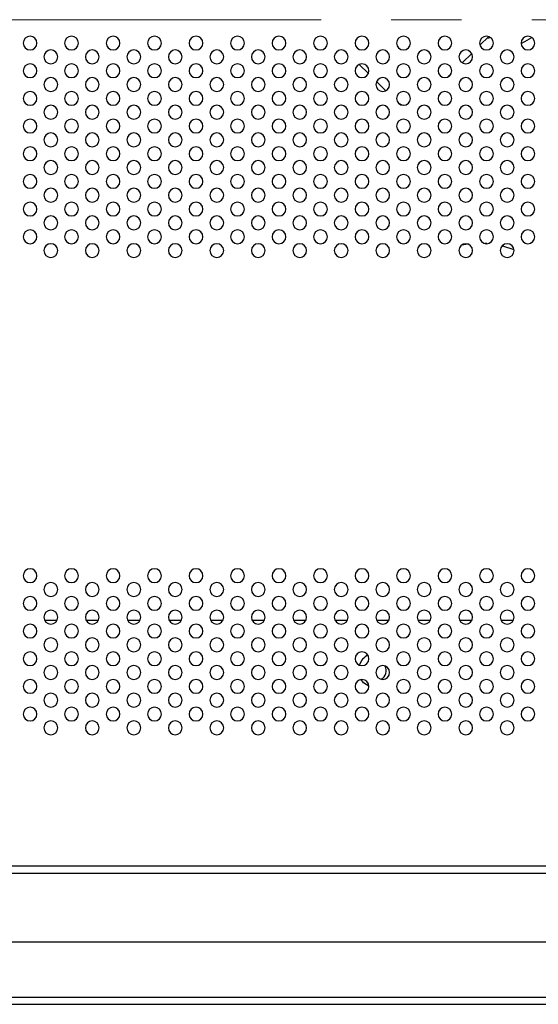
# Model space of a CAD drawing. Header units: millimetres. Extents: x 0 to 1118, y 0 to 864.
# Tile 57 of 256: x 821 to 840, y 282 to 317. Entities that reach past the tile are written whole.
import ezdxf

# ---------------------------------------------------------------- set-up
doc = ezdxf.new("R2010")
doc.units = ezdxf.units.MM
doc.linetypes.add('CENTERX2', pattern=[20.32, 12.7, -2.54, 2.54, -2.54])

msp = doc.modelspace()

# ---------------------------------------------------------------- linework, layer by layer
at = {"color": 7, "linetype": 'CENTERX2', "lineweight": 18}
msp.add_line((799.2623, 317.1253), (949.2623, 317.1253), dxfattribs=at)
at = {"color": 7, "linetype": 'Continuous', "lineweight": 25}
for p, q in [((838.3433, 316.5171), (838.0258, 316.1996)), ((837.7299, 315.9037), (837.3892, 315.563)), ((833.6665, 315.5115), (833.9932, 315.1848)), ((836.9742, 315.148), (836.8949, 315.0687)), ((834.2877, 314.8904), (834.622, 314.556)), ((822.7294, 295.4066), (822.2952, 295.4066)), ((824.2294, 295.4066), (823.7952, 295.4066)), ((825.7294, 295.4066), (825.2952, 295.4066)), ((827.2294, 295.4066), (826.7952, 295.4066)), ((828.7294, 295.4066), (828.2952, 295.4066)), ((830.2294, 295.4066), (829.7952, 295.4066)), ((831.7294, 295.4066), (831.2952, 295.4066)), ((833.2294, 295.4066), (832.7952, 295.4066)), ((834.7294, 295.4066), (834.2952, 295.4066)), ((836.2294, 295.4066), (835.7952, 295.4066)), ((837.7294, 295.4066), (837.2952, 295.4066)), ((839.2294, 295.4066), (838.7952, 295.4066)), ((952.5123, 286.5306), (796.0123, 286.5306)), ((796.0123, 286.2806), (952.5123, 286.2806)), ((952.0123, 283.7806), (796.5123, 283.7806)), ((973.1243, 281.7906), (799.2873, 281.7906)), ((799.2873, 281.5406), (973.1243, 281.5406))]:
    msp.add_line(p, q, dxfattribs=at)
at = {"color": 8, "linetype": 'Continuous', "lineweight": 25}
for p, q in [((838.2898, 316.4636), (838.4153, 316.4784)), ((837.5965, 309.016), (837.3598, 308.9787)), ((838.2771, 309.0311), (838.2139, 309.0354))]:
    msp.add_line(p, q, dxfattribs=at)
at = {"color": 8, "linetype": 'Continuous', "lineweight": 25, "flags": 128}
for points in [[(839.5128, 316.2649), (839.6475, 316.334), (839.9032, 316.4871)], [(839.261, 308.8063), (838.8557, 308.9361), (838.8232, 308.9442)]]:
    msp.add_lwpolyline(points, dxfattribs=at)
at = {"color": 7, "linetype": 'Continuous', "lineweight": 25, "flags": 128}
msp.add_lwpolyline([(834.0123, 293.0328), (833.8204, 293.1637), (833.7297, 293.2785)], dxfattribs=at)
at = {"color": 7, "linetype": 'Continuous', "lineweight": 25}
for centre, radius, start, end in [((821.7623, 316.2806), 0.25, 0, 180), ((823.2623, 316.2806), 0.25, 0, 180), ((824.7623, 316.2806), 0.25, 0, 180), ((826.2623, 316.2806), 0.25, 0, 180), ((827.7623, 316.2806), 0.25, 0, 180), ((829.2623, 316.2806), 0.25, 0, 180), ((830.7623, 316.2806), 0.25, 0, 180), ((832.2623, 316.2806), 0.25, 0, 180), ((833.7623, 316.2806), 0.25, 0, 180), ((835.2623, 316.2806), 0.25, 0, 180), ((836.7623, 316.2806), 0.25, 0, 180), ((838.2623, 316.2806), 0.25, 0, 180), ((839.7623, 316.2806), 0.25, 0, 180), ((821.7623, 316.2806), 0.25, 180, 0), ((822.5123, 315.7806), 0.25, 0, 180), ((823.2623, 316.2806), 0.25, 180, 0), ((824.0123, 315.7806), 0.25, 0, 180), ((824.7623, 316.2806), 0.25, 180, 0), ((825.5123, 315.7806), 0.25, 0, 180), ((826.2623, 316.2806), 0.25, 180, 0), ((827.0123, 315.7806), 0.25, 0, 180), ((827.7623, 316.2806), 0.25, 180, 0), ((828.5123, 315.7806), 0.25, 0, 180), ((829.2623, 316.2806), 0.25, 180, 0), ((830.0123, 315.7806), 0.25, 0, 180), ((830.7623, 316.2806), 0.25, 180, 0), ((831.5123, 315.7806), 0.25, 0, 180), ((832.2623, 316.2806), 0.25, 180, 0), ((833.0123, 315.7806), 0.25, 0, 180), ((833.7623, 316.2806), 0.25, 180, 0), ((834.5123, 315.7806), 0.25, 0, 180), ((835.2623, 316.2806), 0.25, 180, 0), ((836.0123, 315.7806), 0.25, 0, 180), ((836.7623, 316.2806), 0.25, 180, 0), ((837.5123, 315.7806), 0.25, 0, 180), ((838.2623, 316.2806), 0.25, 180, 0), ((839.0123, 315.7806), 0.25, 0, 180), ((839.7623, 316.2806), 0.25, 180, 0), ((822.5123, 315.7806), 0.25, 180, 0), ((824.0123, 315.7806), 0.25, 180, 0), ((825.5123, 315.7806), 0.25, 180, 0), ((827.0123, 315.7806), 0.25, 180, 0), ((828.5123, 315.7806), 0.25, 180, 0), ((830.0123, 315.7806), 0.25, 180, 0), ((831.5123, 315.7806), 0.25, 180, 0), ((833.0123, 315.7806), 0.25, 180, 0), ((834.5123, 315.7806), 0.25, 180, 0), ((836.0123, 315.7806), 0.25, 180, 0), ((837.5123, 315.7806), 0.25, 180, 0), ((839.0123, 315.7806), 0.25, 180, 0), ((821.7623, 315.2806), 0.25, 0, 180), ((821.7623, 315.2806), 0.25, 180, 0), ((823.2623, 315.2806), 0.25, 0, 180), ((823.2623, 315.2806), 0.25, 180, 0), ((824.7623, 315.2806), 0.25, 0, 180), ((824.7623, 315.2806), 0.25, 180, 0), ((826.2623, 315.2806), 0.25, 0, 180), ((826.2623, 315.2806), 0.25, 180, 0), ((827.7623, 315.2806), 0.25, 0, 180), ((827.7623, 315.2806), 0.25, 180, 0), ((829.2623, 315.2806), 0.25, 0, 180), ((829.2623, 315.2806), 0.25, 180, 0), ((830.7623, 315.2806), 0.25, 0, 180), ((830.7623, 315.2806), 0.25, 180, 0), ((832.2623, 315.2806), 0.25, 0, 180), ((832.2623, 315.2806), 0.25, 180, 0), ((833.7623, 315.2806), 0.25, 0, 180), ((833.7623, 315.2806), 0.25, 180, 0), ((835.2623, 315.2806), 0.25, 0, 180), ((835.2623, 315.2806), 0.25, 180, 0), ((836.7623, 315.2806), 0.25, 0, 180), ((836.7623, 315.2806), 0.25, 180, 0), ((838.2623, 315.2806), 0.25, 0, 180), ((838.2623, 315.2806), 0.25, 180, 0), ((839.7623, 315.2806), 0.25, 0, 180), ((839.7623, 315.2806), 0.25, 180, 0), ((822.5123, 314.7806), 0.25, 0, 180), ((824.0123, 314.7806), 0.25, 0, 180), ((825.5123, 314.7806), 0.25, 0, 180), ((827.0123, 314.7806), 0.25, 0, 180), ((828.5123, 314.7806), 0.25, 0, 180), ((830.0123, 314.7806), 0.25, 0, 180), ((831.5123, 314.7806), 0.25, 0, 180), ((833.0123, 314.7806), 0.25, 0, 180), ((834.5123, 314.7806), 0.25, 0, 180), ((836.0123, 314.7806), 0.25, 0, 180), ((837.5123, 314.7806), 0.25, 0, 180), ((839.0123, 314.7806), 0.25, 0, 180), ((822.5123, 314.7806), 0.25, 180, 0), ((824.0123, 314.7806), 0.25, 180, 0), ((825.5123, 314.7806), 0.25, 180, 0), ((827.0123, 314.7806), 0.25, 180, 0), ((828.5123, 314.7806), 0.25, 180, 0), ((830.0123, 314.7806), 0.25, 180, 0), ((831.5123, 314.7806), 0.25, 180, 0), ((833.0123, 314.7806), 0.25, 180, 0), ((834.5123, 314.7806), 0.25, 180, 0), ((836.0123, 314.7806), 0.25, 180, 0), ((837.5123, 314.7806), 0.25, 180, 0), ((839.0123, 314.7806), 0.25, 180, 0), ((821.7623, 314.2806), 0.25, 0, 180), ((821.7623, 314.2806), 0.25, 180, 0), ((823.2623, 314.2806), 0.25, 0, 180), ((823.2623, 314.2806), 0.25, 180, 0), ((824.7623, 314.2806), 0.25, 0, 180), ((824.7623, 314.2806), 0.25, 180, 0), ((826.2623, 314.2806), 0.25, 0, 180), ((826.2623, 314.2806), 0.25, 180, 0), ((827.7623, 314.2806), 0.25, 0, 180), ((827.7623, 314.2806), 0.25, 180, 0), ((829.2623, 314.2806), 0.25, 0, 180), ((829.2623, 314.2806), 0.25, 180, 0), ((830.7623, 314.2806), 0.25, 0, 180), ((830.7623, 314.2806), 0.25, 180, 0), ((832.2623, 314.2806), 0.25, 0, 180), ((832.2623, 314.2806), 0.25, 180, 0), ((833.7623, 314.2806), 0.25, 0, 180), ((833.7623, 314.2806), 0.25, 180, 0), ((835.2623, 314.2806), 0.25, 0, 180), ((835.2623, 314.2806), 0.25, 180, 0), ((836.7623, 314.2806), 0.25, 0, 180), ((836.7623, 314.2806), 0.25, 180, 0), ((838.2623, 314.2806), 0.25, 0, 180), ((838.2623, 314.2806), 0.25, 180, 0), ((839.7623, 314.2806), 0.25, 0, 180), ((839.7623, 314.2806), 0.25, 180, 0), ((822.5123, 313.7806), 0.25, 0, 180), ((824.0123, 313.7806), 0.25, 0, 180), ((825.5123, 313.7806), 0.25, 0, 180), ((827.0123, 313.7806), 0.25, 0, 180), ((828.5123, 313.7806), 0.25, 0, 180), ((830.0123, 313.7806), 0.25, 0, 180), ((831.5123, 313.7806), 0.25, 0, 180), ((833.0123, 313.7806), 0.25, 0, 180), ((834.5123, 313.7806), 0.25, 0, 180), ((835.5021, 314.7366), 0.75, 234.34269, 250.16663), ((836.0123, 313.7806), 0.25, 0, 180), ((837.5123, 313.7806), 0.25, 0, 180), ((839.0123, 313.7806), 0.25, 0, 180), ((821.7623, 313.2806), 0.25, 0, 180), ((822.5123, 313.7806), 0.25, 180, 0), ((823.2623, 313.2806), 0.25, 0, 180), ((824.0123, 313.7806), 0.25, 180, 0), ((824.7623, 313.2806), 0.25, 0, 180), ((825.5123, 313.7806), 0.25, 180, 0), ((826.2623, 313.2806), 0.25, 0, 180), ((827.0123, 313.7806), 0.25, 180, 0), ((827.7623, 313.2806), 0.25, 0, 180), ((828.5123, 313.7806), 0.25, 180, 0), ((829.2623, 313.2806), 0.25, 0, 180), ((830.0123, 313.7806), 0.25, 180, 0), ((830.7623, 313.2806), 0.25, 0, 180), ((831.5123, 313.7806), 0.25, 180, 0), ((832.2623, 313.2806), 0.25, 0, 180), ((833.0123, 313.7806), 0.25, 180, 0), ((833.7623, 313.2806), 0.25, 0, 180), ((834.5123, 313.7806), 0.25, 180, 0), ((835.2623, 313.2806), 0.25, 0, 180), ((836.0123, 313.7806), 0.25, 180, 0), ((836.7623, 313.2806), 0.25, 0, 180), ((837.5123, 313.7806), 0.25, 180, 0), ((838.2623, 313.2806), 0.25, 0, 180), ((839.0123, 313.7806), 0.25, 180, 0), ((839.7623, 313.2806), 0.25, 0, 180), ((821.7623, 313.2806), 0.25, 180, 0), ((823.2623, 313.2806), 0.25, 180, 0), ((824.7623, 313.2806), 0.25, 180, 0), ((826.2623, 313.2806), 0.25, 180, 0), ((827.7623, 313.2806), 0.25, 180, 0), ((829.2623, 313.2806), 0.25, 180, 0), ((830.7623, 313.2806), 0.25, 180, 0), ((832.2623, 313.2806), 0.25, 180, 0), ((833.7623, 313.2806), 0.25, 180, 0), ((835.2623, 313.2806), 0.25, 180, 0), ((836.7623, 313.2806), 0.25, 180, 0), ((838.2623, 313.2806), 0.25, 180, 0), ((839.7623, 313.2806), 0.25, 180, 0), ((822.5123, 312.7806), 0.25, 0, 180), ((824.0123, 312.7806), 0.25, 0, 180), ((825.5123, 312.7806), 0.25, 0, 180), ((827.0123, 312.7806), 0.25, 0, 180), ((828.5123, 312.7806), 0.25, 0, 180), ((830.0123, 312.7806), 0.25, 0, 180), ((831.5123, 312.7806), 0.25, 0, 180), ((833.0123, 312.7806), 0.25, 0, 180), ((834.5123, 312.7806), 0.25, 0, 180), ((836.0123, 312.7806), 0.25, 0, 180), ((837.5123, 312.7806), 0.25, 0, 180), ((839.0123, 312.7806), 0.25, 0, 180), ((821.7623, 312.2806), 0.25, 0, 180), ((822.5123, 312.7806), 0.25, 180, 0), ((823.2623, 312.2806), 0.25, 0, 180), ((824.0123, 312.7806), 0.25, 180, 0), ((824.7623, 312.2806), 0.25, 0, 180), ((825.5123, 312.7806), 0.25, 180, 0), ((826.2623, 312.2806), 0.25, 0, 180), ((827.0123, 312.7806), 0.25, 180, 0), ((827.7623, 312.2806), 0.25, 0, 180), ((828.5123, 312.7806), 0.25, 180, 0), ((829.2623, 312.2806), 0.25, 0, 180), ((830.0123, 312.7806), 0.25, 180, 0), ((830.7623, 312.2806), 0.25, 0, 180), ((831.5123, 312.7806), 0.25, 180, 0), ((832.2623, 312.2806), 0.25, 0, 180), ((833.0123, 312.7806), 0.25, 180, 0), ((833.7623, 312.2806), 0.25, 0, 180), ((834.5123, 312.7806), 0.25, 180, 0), ((835.2623, 312.2806), 0.25, 0, 180), ((836.0123, 312.7806), 0.25, 180, 0), ((836.7623, 312.2806), 0.25, 0, 180), ((837.5123, 312.7806), 0.25, 180, 0), ((838.2623, 312.2806), 0.25, 0, 180), ((839.0123, 312.7806), 0.25, 180, 0), ((839.7623, 312.2806), 0.25, 0, 180), ((821.7623, 312.2806), 0.25, 180, 0), ((823.2623, 312.2806), 0.25, 180, 0), ((824.7623, 312.2806), 0.25, 180, 0), ((826.2623, 312.2806), 0.25, 180, 0), ((827.7623, 312.2806), 0.25, 180, 0), ((829.2623, 312.2806), 0.25, 180, 0), ((830.7623, 312.2806), 0.25, 180, 0), ((832.2623, 312.2806), 0.25, 180, 0), ((833.7623, 312.2806), 0.25, 180, 0), ((835.2623, 312.2806), 0.25, 180, 0), ((836.7623, 312.2806), 0.25, 180, 0), ((838.2623, 312.2806), 0.25, 180, 0), ((839.7623, 312.2806), 0.25, 180, 0), ((822.5123, 311.7806), 0.25, 0, 180), ((822.5123, 311.7806), 0.25, 180, 0), ((824.0123, 311.7806), 0.25, 0, 180), ((824.0123, 311.7806), 0.25, 180, 0), ((825.5123, 311.7806), 0.25, 0, 180), ((825.5123, 311.7806), 0.25, 180, 0), ((827.0123, 311.7806), 0.25, 0, 180), ((827.0123, 311.7806), 0.25, 180, 0), ((828.5123, 311.7806), 0.25, 0, 180), ((828.5123, 311.7806), 0.25, 180, 0), ((830.0123, 311.7806), 0.25, 0, 180), ((830.0123, 311.7806), 0.25, 180, 0), ((831.5123, 311.7806), 0.25, 0, 180), ((831.5123, 311.7806), 0.25, 180, 0), ((833.0123, 311.7806), 0.25, 0, 180), ((833.0123, 311.7806), 0.25, 180, 0), ((834.5123, 311.7806), 0.25, 0, 180), ((834.5123, 311.7806), 0.25, 180, 0), ((836.0123, 311.7806), 0.25, 0, 180), ((836.0123, 311.7806), 0.25, 180, 0), ((837.5123, 311.7806), 0.25, 0, 180), ((837.5123, 311.7806), 0.25, 180, 0), ((839.0123, 311.7806), 0.25, 0, 180), ((839.0123, 311.7806), 0.25, 180, 0), ((821.7623, 311.2806), 0.25, 0, 180), ((823.2623, 311.2806), 0.25, 0, 180), ((824.7623, 311.2806), 0.25, 0, 180), ((826.2623, 311.2806), 0.25, 0, 180), ((827.7623, 311.2806), 0.25, 0, 180), ((829.2623, 311.2806), 0.25, 0, 180), ((830.7623, 311.2806), 0.25, 0, 180), ((832.2623, 311.2806), 0.25, 0, 180), ((833.7623, 311.2806), 0.25, 0, 180), ((835.2623, 311.2806), 0.25, 0, 180), ((836.7623, 311.2806), 0.25, 0, 180), ((838.2623, 311.2806), 0.25, 0, 180), ((839.7623, 311.2806), 0.25, 0, 180), ((821.7623, 311.2806), 0.25, 180, 0), ((822.5123, 310.7806), 0.25, 0, 180), ((823.2623, 311.2806), 0.25, 180, 0), ((824.0123, 310.7806), 0.25, 0, 180), ((824.7623, 311.2806), 0.25, 180, 0), ((825.5123, 310.7806), 0.25, 0, 180), ((826.2623, 311.2806), 0.25, 180, 0), ((827.0123, 310.7806), 0.25, 0, 180), ((827.7623, 311.2806), 0.25, 180, 0), ((828.5123, 310.7806), 0.25, 0, 180), ((829.2623, 311.2806), 0.25, 180, 0), ((830.0123, 310.7806), 0.25, 0, 180), ((830.7623, 311.2806), 0.25, 180, 0), ((831.5123, 310.7806), 0.25, 0, 180), ((832.2623, 311.2806), 0.25, 180, 0), ((833.0123, 310.7806), 0.25, 0, 180), ((833.7623, 311.2806), 0.25, 180, 0), ((834.5123, 310.7806), 0.25, 0, 180), ((835.2623, 311.2806), 0.25, 180, 0), ((836.0123, 310.7806), 0.25, 0, 180), ((836.7623, 311.2806), 0.25, 180, 0), ((837.5123, 310.7806), 0.25, 0, 180), ((838.2623, 311.2806), 0.25, 180, 0), ((839.0123, 310.7806), 0.25, 0, 180), ((839.7623, 311.2806), 0.25, 180, 0), ((822.5123, 310.7806), 0.25, 180, 0), ((824.0123, 310.7806), 0.25, 180, 0), ((825.5123, 310.7806), 0.25, 180, 0), ((827.0123, 310.7806), 0.25, 180, 0), ((828.5123, 310.7806), 0.25, 180, 0), ((830.0123, 310.7806), 0.25, 180, 0), ((831.5123, 310.7806), 0.25, 180, 0), ((833.0123, 310.7806), 0.25, 180, 0), ((834.5123, 310.7806), 0.25, 180, 0), ((836.0123, 310.7806), 0.25, 180, 0), ((837.5123, 310.7806), 0.25, 180, 0), ((839.0123, 310.7806), 0.25, 180, 0), ((821.7623, 310.2806), 0.25, 0, 180), ((823.2623, 310.2806), 0.25, 0, 180), ((824.7623, 310.2806), 0.25, 0, 180), ((826.2623, 310.2806), 0.25, 0, 180), ((827.7623, 310.2806), 0.25, 0, 180), ((829.2623, 310.2806), 0.25, 0, 180), ((830.7623, 310.2806), 0.25, 0, 180), ((832.2623, 310.2806), 0.25, 0, 180), ((833.7623, 310.2806), 0.25, 0, 180), ((835.2623, 310.2806), 0.25, 0, 180), ((836.7623, 310.2806), 0.25, 0, 180), ((838.2623, 310.2806), 0.25, 0, 180), ((839.7623, 310.2806), 0.25, 0, 180), ((821.7623, 310.2806), 0.25, 180, 0), ((822.5123, 309.7806), 0.25, 0, 180), ((823.2623, 310.2806), 0.25, 180, 0), ((824.0123, 309.7806), 0.25, 0, 180), ((824.7623, 310.2806), 0.25, 180, 0), ((825.5123, 309.7806), 0.25, 0, 180), ((826.2623, 310.2806), 0.25, 180, 0), ((827.0123, 309.7806), 0.25, 0, 180), ((827.7623, 310.2806), 0.25, 180, 0), ((828.5123, 309.7806), 0.25, 0, 180), ((829.2623, 310.2806), 0.25, 180, 0), ((830.0123, 309.7806), 0.25, 0, 180), ((830.7623, 310.2806), 0.25, 180, 0), ((831.5123, 309.7806), 0.25, 0, 180), ((832.2623, 310.2806), 0.25, 180, 0), ((833.0123, 309.7806), 0.25, 0, 180), ((833.7623, 310.2806), 0.25, 180, 0), ((834.5123, 309.7806), 0.25, 0, 180), ((835.2623, 310.2806), 0.25, 180, 0), ((836.0123, 309.7806), 0.25, 0, 180), ((836.7623, 310.2806), 0.25, 180, 0), ((837.5123, 309.7806), 0.25, 0, 180), ((838.2623, 310.2806), 0.25, 180, 0), ((839.0123, 309.7806), 0.25, 0, 180), ((839.7623, 310.2806), 0.25, 180, 0), ((822.5123, 309.7806), 0.25, 180, 0), ((824.0123, 309.7806), 0.25, 180, 0), ((825.5123, 309.7806), 0.25, 180, 0), ((827.0123, 309.7806), 0.25, 180, 0), ((828.5123, 309.7806), 0.25, 180, 0), ((830.0123, 309.7806), 0.25, 180, 0), ((831.5123, 309.7806), 0.25, 180, 0), ((833.0123, 309.7806), 0.25, 180, 0), ((834.5123, 309.7806), 0.25, 180, 0), ((836.0123, 309.7806), 0.25, 180, 0), ((837.5123, 309.7806), 0.25, 180, 0), ((839.0123, 309.7806), 0.25, 180, 0), ((821.7623, 309.2806), 0.25, 0, 180), ((821.7623, 309.2806), 0.25, 180, 0), ((823.2623, 309.2806), 0.25, 0, 180), ((823.2623, 309.2806), 0.25, 180, 0), ((824.7623, 309.2806), 0.25, 0, 180), ((824.7623, 309.2806), 0.25, 180, 0), ((826.2623, 309.2806), 0.25, 0, 180), ((826.2623, 309.2806), 0.25, 180, 0), ((827.7623, 309.2806), 0.25, 0, 180), ((827.7623, 309.2806), 0.25, 180, 0), ((829.2623, 309.2806), 0.25, 0, 180), ((829.2623, 309.2806), 0.25, 180, 0), ((830.7623, 309.2806), 0.25, 0, 180), ((830.7623, 309.2806), 0.25, 180, 0), ((832.2623, 309.2806), 0.25, 0, 180), ((832.2623, 309.2806), 0.25, 180, 0), ((833.7623, 309.2806), 0.25, 0, 180), ((833.7623, 309.2806), 0.25, 180, 0), ((835.2623, 309.2806), 0.25, 0, 180), ((835.2623, 309.2806), 0.25, 180, 0), ((836.7623, 309.2806), 0.25, 0, 180), ((836.7623, 309.2806), 0.25, 180, 0), ((838.2623, 309.2806), 0.25, 0, 180), ((838.2623, 309.2806), 0.25, 180, 0), ((839.7623, 309.2806), 0.25, 0, 180), ((839.7623, 309.2806), 0.25, 180, 0), ((822.5123, 308.7806), 0.25, 0, 180), ((824.0123, 308.7806), 0.25, 0, 180), ((825.5123, 308.7806), 0.25, 0, 180), ((827.0123, 308.7806), 0.25, 0, 180), ((828.5123, 308.7806), 0.25, 0, 180), ((830.0123, 308.7806), 0.25, 0, 180), ((831.5123, 308.7806), 0.25, 0, 180), ((833.0123, 308.7806), 0.25, 0, 180), ((834.5123, 308.7806), 0.25, 0, 180), ((836.0123, 308.7806), 0.25, 0, 180), ((837.5123, 308.7806), 0.25, 0, 180), ((839.0123, 308.7806), 0.25, 0, 180), ((822.5123, 308.7806), 0.25, 180, 0), ((824.0123, 308.7806), 0.25, 180, 0), ((825.5123, 308.7806), 0.25, 180, 0), ((827.0123, 308.7806), 0.25, 180, 0), ((828.5123, 308.7806), 0.25, 180, 0), ((830.0123, 308.7806), 0.25, 180, 0), ((831.5123, 308.7806), 0.25, 180, 0), ((833.0123, 308.7806), 0.25, 180, 0), ((834.5123, 308.7806), 0.25, 180, 0), ((836.0123, 308.7806), 0.25, 180, 0), ((837.5123, 308.7806), 0.25, 180, 0), ((839.0123, 308.7806), 0.25, 180, 0), ((821.7623, 297.0306), 0.25, 0, 180), ((823.2623, 297.0306), 0.25, 0, 180), ((824.7623, 297.0306), 0.25, 0, 180), ((826.2623, 297.0306), 0.25, 0, 180), ((827.7623, 297.0306), 0.25, 0, 180), ((829.2623, 297.0306), 0.25, 0, 180), ((830.7623, 297.0306), 0.25, 0, 180), ((832.2623, 297.0306), 0.25, 0, 180), ((833.7623, 297.0306), 0.25, 0, 180), ((835.2623, 297.0306), 0.25, 0, 180), ((836.7623, 297.0306), 0.25, 0, 180), ((838.2623, 297.0306), 0.25, 0, 180), ((839.7623, 297.0306), 0.25, 0, 180), ((821.7623, 297.0306), 0.25, 180, 0), ((822.5123, 296.5306), 0.25, 0, 180), ((823.2623, 297.0306), 0.25, 180, 0), ((824.0123, 296.5306), 0.25, 0, 180), ((824.7623, 297.0306), 0.25, 180, 0), ((825.5123, 296.5306), 0.25, 0, 180), ((826.2623, 297.0306), 0.25, 180, 0), ((827.0123, 296.5306), 0.25, 0, 180), ((827.7623, 297.0306), 0.25, 180, 0), ((828.5123, 296.5306), 0.25, 0, 180), ((829.2623, 297.0306), 0.25, 180, 0), ((830.0123, 296.5306), 0.25, 0, 180), ((830.7623, 297.0306), 0.25, 180, 0), ((831.5123, 296.5306), 0.25, 0, 180), ((832.2623, 297.0306), 0.25, 180, 0), ((833.0123, 296.5306), 0.25, 0, 180), ((833.7623, 297.0306), 0.25, 180, 0), ((834.5123, 296.5306), 0.25, 0, 180), ((835.2623, 297.0306), 0.25, 180, 0), ((836.0123, 296.5306), 0.25, 0, 180), ((836.7623, 297.0306), 0.25, 180, 0), ((837.5123, 296.5306), 0.25, 0, 180), ((838.2623, 297.0306), 0.25, 180, 0), ((839.0123, 296.5306), 0.25, 0, 180), ((839.7623, 297.0306), 0.25, 180, 0), ((822.5123, 296.5306), 0.25, 180, 0), ((824.0123, 296.5306), 0.25, 180, 0), ((825.5123, 296.5306), 0.25, 180, 0), ((827.0123, 296.5306), 0.25, 180, 0), ((828.5123, 296.5306), 0.25, 180, 0), ((830.0123, 296.5306), 0.25, 180, 0), ((831.5123, 296.5306), 0.25, 180, 0), ((833.0123, 296.5306), 0.25, 180, 0), ((834.5123, 296.5306), 0.25, 180, 0), ((836.0123, 296.5306), 0.25, 180, 0), ((837.5123, 296.5306), 0.25, 180, 0), ((839.0123, 296.5306), 0.25, 180, 0), ((821.7623, 296.0306), 0.25, 0, 180), ((823.2623, 296.0306), 0.25, 0, 180), ((824.7623, 296.0306), 0.25, 0, 180), ((826.2623, 296.0306), 0.25, 0, 180), ((827.7623, 296.0306), 0.25, 0, 180), ((829.2623, 296.0306), 0.25, 0, 180), ((830.7623, 296.0306), 0.25, 0, 180), ((832.2623, 296.0306), 0.25, 0, 180), ((833.7623, 296.0306), 0.25, 0, 180), ((835.2623, 296.0306), 0.25, 0, 180), ((836.7623, 296.0306), 0.25, 0, 180), ((838.2623, 296.0306), 0.25, 0, 180), ((839.7623, 296.0306), 0.25, 0, 180), ((821.7623, 296.0306), 0.25, 180, 0), ((822.5123, 295.5306), 0.25, 0, 180), ((823.2623, 296.0306), 0.25, 180, 0), ((824.0123, 295.5306), 0.25, 0, 180), ((824.7623, 296.0306), 0.25, 180, 0), ((825.5123, 295.5306), 0.25, 0, 180), ((826.2623, 296.0306), 0.25, 180, 0), ((827.0123, 295.5306), 0.25, 0, 180), ((827.7623, 296.0306), 0.25, 180, 0), ((828.5123, 295.5306), 0.25, 0, 180), ((829.2623, 296.0306), 0.25, 180, 0), ((830.0123, 295.5306), 0.25, 0, 180), ((830.7623, 296.0306), 0.25, 180, 0), ((831.5123, 295.5306), 0.25, 0, 180), ((832.2623, 296.0306), 0.25, 180, 0), ((833.0123, 295.5306), 0.25, 0, 180), ((833.7623, 296.0306), 0.25, 180, 0), ((834.5123, 295.5306), 0.25, 0, 180), ((835.2623, 296.0306), 0.25, 180, 0), ((836.0123, 295.5306), 0.25, 0, 180), ((836.7623, 296.0306), 0.25, 180, 0), ((837.5123, 295.5306), 0.25, 0, 180), ((838.2623, 296.0306), 0.25, 180, 0), ((839.0123, 295.5306), 0.25, 0, 180), ((839.7623, 296.0306), 0.25, 180, 0), ((822.5123, 295.5306), 0.25, 180, 0), ((824.0123, 295.5306), 0.25, 180, 0), ((825.5123, 295.5306), 0.25, 180, 0), ((827.0123, 295.5306), 0.25, 180, 0), ((828.5123, 295.5306), 0.25, 180, 0), ((830.0123, 295.5306), 0.25, 180, 0), ((831.5123, 295.5306), 0.25, 180, 0), ((833.0123, 295.5306), 0.25, 180, 0), ((834.5123, 295.5306), 0.25, 180, 0), ((836.0123, 295.5306), 0.25, 180, 0), ((837.5123, 295.5306), 0.25, 180, 0), ((839.0123, 295.5306), 0.25, 180, 0), ((821.7623, 295.0306), 0.25, 0, 180), ((821.7623, 295.0306), 0.25, 180, 0), ((823.2623, 295.0306), 0.25, 0, 180), ((823.2623, 295.0306), 0.25, 180, 0), ((824.7623, 295.0306), 0.25, 0, 180), ((824.7623, 295.0306), 0.25, 180, 0), ((826.2623, 295.0306), 0.25, 0, 180), ((826.2623, 295.0306), 0.25, 180, 0), ((827.7623, 295.0306), 0.25, 0, 180), ((827.7623, 295.0306), 0.25, 180, 0), ((829.2623, 295.0306), 0.25, 0, 180), ((829.2623, 295.0306), 0.25, 180, 0), ((830.7623, 295.0306), 0.25, 0, 180), ((830.7623, 295.0306), 0.25, 180, 0), ((832.2623, 295.0306), 0.25, 0, 180), ((832.2623, 295.0306), 0.25, 180, 0), ((833.7623, 295.0306), 0.25, 0, 180), ((833.7623, 295.0306), 0.25, 180, 0), ((835.2623, 295.0306), 0.25, 0, 180), ((835.2623, 295.0306), 0.25, 180, 0), ((836.7623, 295.0306), 0.25, 0, 180), ((836.7623, 295.0306), 0.25, 180, 0), ((838.2623, 295.0306), 0.25, 0, 180), ((838.2623, 295.0306), 0.25, 180, 0), ((839.7623, 295.0306), 0.25, 0, 180), ((839.7623, 295.0306), 0.25, 180, 0), ((822.5123, 294.5306), 0.25, 0, 180), ((824.0123, 294.5306), 0.25, 0, 180), ((825.5123, 294.5306), 0.25, 0, 180), ((827.0123, 294.5306), 0.25, 0, 180), ((828.5123, 294.5306), 0.25, 0, 180), ((830.0123, 294.5306), 0.25, 0, 180), ((831.5123, 294.5306), 0.25, 0, 180), ((833.0123, 294.5306), 0.25, 0, 180), ((834.5123, 294.5306), 0.25, 0, 180), ((836.0123, 294.5306), 0.25, 0, 180), ((837.5123, 294.5306), 0.25, 0, 180), ((839.0123, 294.5306), 0.25, 0, 180), ((822.5123, 294.5306), 0.25, 180, 0), ((824.0123, 294.5306), 0.25, 180, 0), ((825.5123, 294.5306), 0.25, 180, 0), ((827.0123, 294.5306), 0.25, 180, 0), ((828.5123, 294.5306), 0.25, 180, 0), ((830.0123, 294.5306), 0.25, 180, 0), ((831.5123, 294.5306), 0.25, 180, 0), ((833.0123, 294.5306), 0.25, 180, 0), ((834.5123, 294.5306), 0.25, 180, 0), ((836.0123, 294.5306), 0.25, 180, 0), ((837.5123, 294.5306), 0.25, 180, 0), ((839.0123, 294.5306), 0.25, 180, 0), ((821.7623, 294.0306), 0.25, 0, 180), ((821.7623, 294.0306), 0.25, 180, 0), ((823.2623, 294.0306), 0.25, 0, 180), ((823.2623, 294.0306), 0.25, 180, 0), ((824.7623, 294.0306), 0.25, 0, 180), ((824.7623, 294.0306), 0.25, 180, 0), ((826.2623, 294.0306), 0.25, 0, 180), ((826.2623, 294.0306), 0.25, 180, 0), ((827.7623, 294.0306), 0.25, 0, 180), ((827.7623, 294.0306), 0.25, 180, 0), ((829.2623, 294.0306), 0.25, 0, 180), ((829.2623, 294.0306), 0.25, 180, 0), ((830.7623, 294.0306), 0.25, 0, 180), ((830.7623, 294.0306), 0.25, 180, 0), ((832.2623, 294.0306), 0.25, 0, 180), ((832.2623, 294.0306), 0.25, 180, 0), ((833.7623, 294.0306), 0.25, 0, 180), ((833.7623, 294.0306), 0.25, 180, 0), ((834.2623, 293.6056), 0.625, 117.30274, 161.96741), ((835.2623, 294.0306), 0.25, 0, 180), ((835.2623, 294.0306), 0.25, 180, 0), ((836.7623, 294.0306), 0.25, 0, 180), ((836.7623, 294.0306), 0.25, 180, 0), ((838.2623, 294.0306), 0.25, 0, 180), ((838.2623, 294.0306), 0.25, 180, 0), ((839.7623, 294.0306), 0.25, 0, 180), ((839.7623, 294.0306), 0.25, 180, 0), ((822.5123, 293.5306), 0.25, 0, 180), ((824.0123, 293.5306), 0.25, 0, 180), ((825.5123, 293.5306), 0.25, 0, 180), ((827.0123, 293.5306), 0.25, 0, 180), ((828.5123, 293.5306), 0.25, 0, 180), ((830.0123, 293.5306), 0.25, 0, 180), ((831.5123, 293.5306), 0.25, 0, 180), ((833.0123, 293.5306), 0.25, 0, 180), ((834.5123, 293.5306), 0.25, 0, 180), ((834.2623, 293.6056), 0.375, 301.64237, 24.96193), ((836.0123, 293.5306), 0.25, 0, 180), ((837.5123, 293.5306), 0.25, 0, 180), ((839.0123, 293.5306), 0.25, 0, 180), ((821.7623, 293.0306), 0.25, 0, 180), ((822.5123, 293.5306), 0.25, 180, 0), ((823.2623, 293.0306), 0.25, 0, 180), ((824.0123, 293.5306), 0.25, 180, 0), ((824.7623, 293.0306), 0.25, 0, 180), ((825.5123, 293.5306), 0.25, 180, 0), ((826.2623, 293.0306), 0.25, 0, 180), ((827.0123, 293.5306), 0.25, 180, 0), ((827.7623, 293.0306), 0.25, 0, 180), ((828.5123, 293.5306), 0.25, 180, 0), ((829.2623, 293.0306), 0.25, 0, 180), ((830.0123, 293.5306), 0.25, 180, 0), ((830.7623, 293.0306), 0.25, 0, 180), ((831.5123, 293.5306), 0.25, 180, 0), ((832.2623, 293.0306), 0.25, 0, 180), ((833.0123, 293.5306), 0.25, 180, 0), ((833.7623, 293.0306), 0.25, 0, 180), ((834.5123, 293.5306), 0.25, 180, 0), ((835.2623, 293.0306), 0.25, 0, 180), ((836.0123, 293.5306), 0.25, 180, 0), ((836.7623, 293.0306), 0.25, 0, 180), ((837.5123, 293.5306), 0.25, 180, 0), ((838.2623, 293.0306), 0.25, 0, 180), ((839.0123, 293.5306), 0.25, 180, 0), ((839.7623, 293.0306), 0.25, 0, 180), ((821.7623, 293.0306), 0.25, 180, 0), ((823.2623, 293.0306), 0.25, 180, 0), ((824.7623, 293.0306), 0.25, 180, 0), ((826.2623, 293.0306), 0.25, 180, 0), ((827.7623, 293.0306), 0.25, 180, 0), ((829.2623, 293.0306), 0.25, 180, 0), ((830.7623, 293.0306), 0.25, 180, 0), ((832.2623, 293.0306), 0.25, 180, 0), ((833.7623, 293.0306), 0.25, 180, 0), ((835.2623, 293.0306), 0.25, 180, 0), ((836.7623, 293.0306), 0.25, 180, 0), ((838.2623, 293.0306), 0.25, 180, 0), ((839.7623, 293.0306), 0.25, 180, 0), ((822.5123, 292.5306), 0.25, 0, 180), ((822.5123, 292.5306), 0.25, 180, 0), ((824.0123, 292.5306), 0.25, 0, 180), ((824.0123, 292.5306), 0.25, 180, 0), ((825.5123, 292.5306), 0.25, 0, 180), ((825.5123, 292.5306), 0.25, 180, 0), ((827.0123, 292.5306), 0.25, 0, 180), ((827.0123, 292.5306), 0.25, 180, 0), ((828.5123, 292.5306), 0.25, 0, 180), ((828.5123, 292.5306), 0.25, 180, 0), ((830.0123, 292.5306), 0.25, 0, 180), ((830.0123, 292.5306), 0.25, 180, 0), ((831.5123, 292.5306), 0.25, 0, 180), ((831.5123, 292.5306), 0.25, 180, 0), ((833.0123, 292.5306), 0.25, 0, 180), ((833.0123, 292.5306), 0.25, 180, 0), ((834.5123, 292.5306), 0.25, 0, 180), ((834.5123, 292.5306), 0.25, 180, 0), ((836.0123, 292.5306), 0.25, 0, 180), ((836.0123, 292.5306), 0.25, 180, 0), ((837.5123, 292.5306), 0.25, 0, 180), ((837.5123, 292.5306), 0.25, 180, 0), ((839.0123, 292.5306), 0.25, 0, 180), ((839.0123, 292.5306), 0.25, 180, 0), ((821.7623, 292.0306), 0.25, 0, 180), ((823.2623, 292.0306), 0.25, 0, 180), ((824.7623, 292.0306), 0.25, 0, 180), ((826.2623, 292.0306), 0.25, 0, 180), ((827.7623, 292.0306), 0.25, 0, 180), ((829.2623, 292.0306), 0.25, 0, 180), ((830.7623, 292.0306), 0.25, 0, 180), ((832.2623, 292.0306), 0.25, 0, 180), ((833.7623, 292.0306), 0.25, 0, 180), ((835.2623, 292.0306), 0.25, 0, 180), ((836.7623, 292.0306), 0.25, 0, 180), ((838.2623, 292.0306), 0.25, 0, 180), ((839.7623, 292.0306), 0.25, 0, 180), ((821.7623, 292.0306), 0.25, 180, 0), ((823.2623, 292.0306), 0.25, 180, 0), ((824.7623, 292.0306), 0.25, 180, 0), ((826.2623, 292.0306), 0.25, 180, 0), ((827.7623, 292.0306), 0.25, 180, 0), ((829.2623, 292.0306), 0.25, 180, 0), ((830.7623, 292.0306), 0.25, 180, 0), ((832.2623, 292.0306), 0.25, 180, 0), ((833.7623, 292.0306), 0.25, 180, 0), ((835.2623, 292.0306), 0.25, 180, 0), ((836.7623, 292.0306), 0.25, 180, 0), ((838.2623, 292.0306), 0.25, 180, 0), ((839.7623, 292.0306), 0.25, 180, 0), ((822.5123, 291.5306), 0.25, 0, 180), ((822.5123, 291.5306), 0.25, 180, 0), ((824.0123, 291.5306), 0.25, 0, 180), ((824.0123, 291.5306), 0.25, 180, 0), ((825.5123, 291.5306), 0.25, 0, 180), ((825.5123, 291.5306), 0.25, 180, 0), ((827.0123, 291.5306), 0.25, 0, 180), ((827.0123, 291.5306), 0.25, 180, 0), ((828.5123, 291.5306), 0.25, 0, 180), ((828.5123, 291.5306), 0.25, 180, 0), ((830.0123, 291.5306), 0.25, 0, 180), ((830.0123, 291.5306), 0.25, 180, 0), ((831.5123, 291.5306), 0.25, 0, 180), ((831.5123, 291.5306), 0.25, 180, 0), ((833.0123, 291.5306), 0.25, 0, 180), ((833.0123, 291.5306), 0.25, 180, 0), ((834.5123, 291.5306), 0.25, 0, 180), ((834.5123, 291.5306), 0.25, 180, 0), ((836.0123, 291.5306), 0.25, 0, 180), ((836.0123, 291.5306), 0.25, 180, 0), ((837.5123, 291.5306), 0.25, 0, 180), ((837.5123, 291.5306), 0.25, 180, 0), ((839.0123, 291.5306), 0.25, 0, 180), ((839.0123, 291.5306), 0.25, 180, 0)]:
    msp.add_arc(centre, radius, start, end, dxfattribs=at)

doc.saveas('drawing.dxf')
